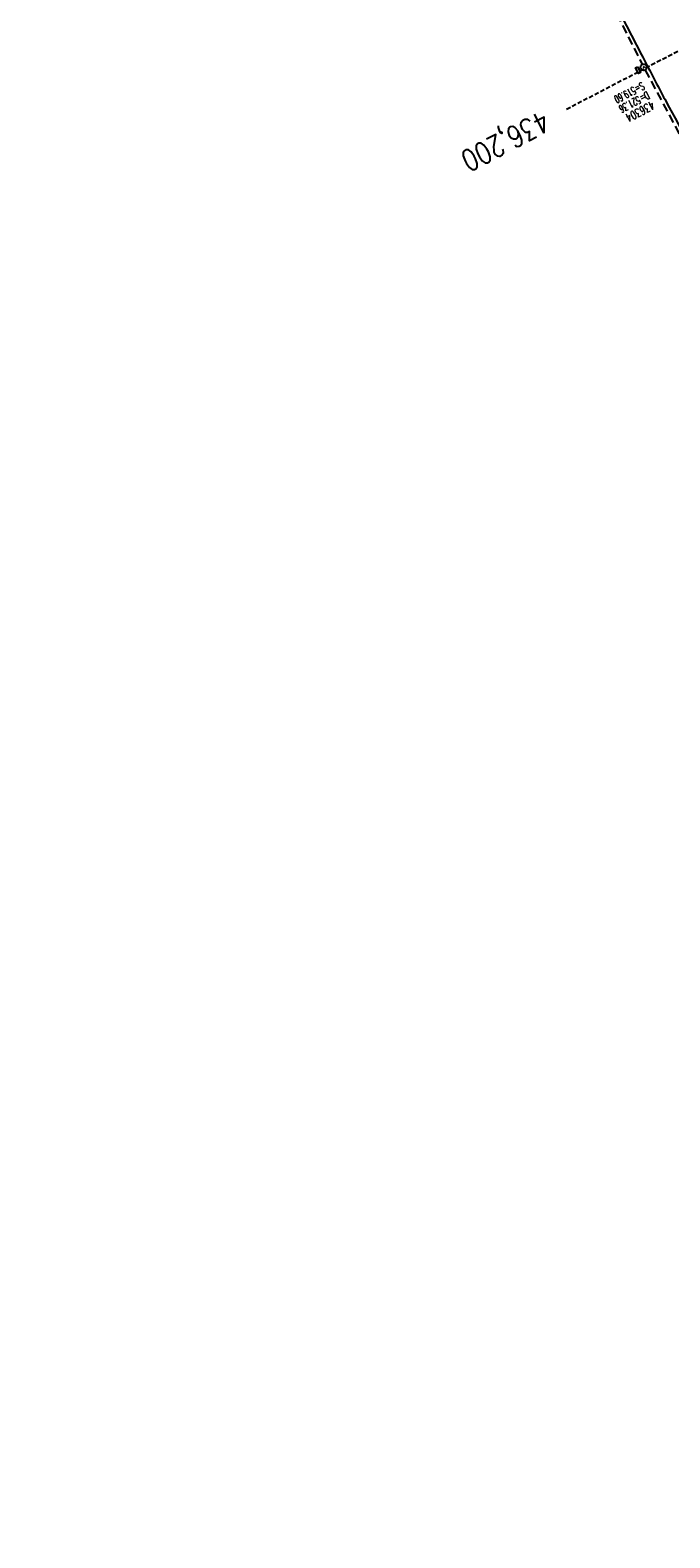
# Model space of a CAD drawing. Extents: x 454519 to 459636, y 422856 to 428936.
# Tile 11 of 82: x 458091 to 458242, y 423873 to 424227. Entities that reach past the tile are written whole.
import ezdxf

# ---------------------------------------------------------------- set-up
doc = ezdxf.new("R2010")
doc.units = 0
doc.header["$LTSCALE"] = 2
doc.header["$MEASUREMENT"] = 0
for name, pattern in [('ACHSE', [5.5, 4, -0.5, 0.5, -0.5]), ('GESTRICH-X2', [1.5, 1, -0.5]), ('GESTRICHELT', [0.75, 0.5, -0.25])]:
    doc.linetypes.add(name, pattern=pattern)
doc.layers.get('0').update_dxf_attribs({"linetype": 'CONTINUOUS'})
for name, color, linetype in [('ACHSETOP', 1, 'ACHSE'), ('FBR', 8, 'CONTINUOUS'), ('HEKTOM', 1, 'GESTRICHELT'), ('KANAL', 7, 'GESTRICH-X2'), ('SCHACHTNR', 6, 'CONTINUOUS'), ('SCHSYMBOL', 7, 'CONTINUOUS')]:
    doc.layers.add(name, color=color, linetype=linetype)
doc.styles.add('ROMANS', font='romans.shx', dxfattribs={"width": 0.8})

# ---------------------------------------------------------------- blocks, each defined once
blk = doc.blocks.new('GST')
at = {"color": 0}
blk.add_circle((0, 0), 0.75, dxfattribs=at)
blk.add_point((0, 0), dxfattribs=at)
blk = doc.blocks.new('17')
blk.add_lwpolyline([(-0.76, -1.22), (0.75, -1.22), (0.75, -1.8), (-0.76, -1.8)], close=True)
blk.add_blockref('GST', (0, 0))

msp = doc.modelspace()

# ---------------------------------------------------------------- linework, layer by layer
at = {"layer": 'ACHSETOP'}
for points in [[(458142.07, 424478.93, -0.000001), (458146.87, 424467.39, 0.000017)], [(458190.07, 424363.51, 0.000003), (458193.38, 424355.55, 0.000002), (458197.9, 424344.68, 0.000394)], [(458529.04, 423842.41, 0.000015), (458537.05, 423832.81, -0.000008), (458545.06, 423823.21, -0.000003), (458553.06, 423813.61, -0.000003), (458561.07, 423804.01, -0.000006), (458569.08, 423794.41, 0.000006), (458577.08, 423784.81, 0.000004), (458581.72, 423779.26, 0.000001), (458590.82, 423768.34)], [(458465, 423919.21, 0.000003), (458473, 423909.61, -0.000003), (458481.01, 423900.01)]]:
    msp.add_lwpolyline(points, format="xyb", dxfattribs=at)
at = {"layer": 'FBR', "flags": 128}
for points in [[(458124.18, 424515.99, -0.001577), (458129.72, 424503.52, -0.003444), (458132.2, 424497.78, -0.000868), (458136.37, 424487.88, -0.000698), (458141.52, 424475.57, -0.000083), (458141.72, 424475.08, -0.000002), (458149.18, 424457.16, -0.000619), (458151.25, 424452.15, -0.000287), (458155.71, 424441.34)], [(458230.56, 424230.2, 0.001941), (458235.25, 424221.11, 0.001759), (458240.5, 424211.12, 0.002008), (458240.79, 424210.59, 0.000052), (458251.85, 424190.12, 0.004163), (458256.79, 424181.16, 0.002302), (458265.93, 424165.08)]]:
    msp.add_lwpolyline(points, format="xyb", dxfattribs=at)
at = {"layer": 'HEKTOM'}
msp.add_line((458252.78, 424227.31), (458217.31, 424208.81), dxfattribs=at)
at = {"layer": 'KANAL'}
for p, q in [((458212.94, 424263.41), (458235.12, 424219.41)), ((458235.81, 424218.09), (458259.28, 424174.38))]:
    msp.add_line(p, q, dxfattribs=at)

# ---------------------------------------------------------------- block references
at = {"layer": 'SCHSYMBOL', "rotation": 297.521}
msp.add_blockref('17', (458235.47, 424218.75), dxfattribs=at)

# ---------------------------------------------------------------- texts
at = {"layer": 'HEKTOM', "style": 'ROMANS', "width": 0.8}
msp.add_text('436,200', height=5, rotation=207.5364, dxfattribs=at).set_placement((458211.72, 424208.72))
at = {"layer": 'SCHACHTNR', "style": 'ROMANS'}
for s, height, width, p in [('S=519.60', 1.8, 0.6, (458235.07, 424215.32)), ('D=521.36', 1.8, 0.6, (458236.23, 424213.1)), ('436304', 2, 0.7, (458237.39, 424210.88))]:
    msp.add_text(s, height=height, rotation=207.521, dxfattribs=dict(at, width=width)).set_placement(p)

doc.saveas('drawing.dxf')
